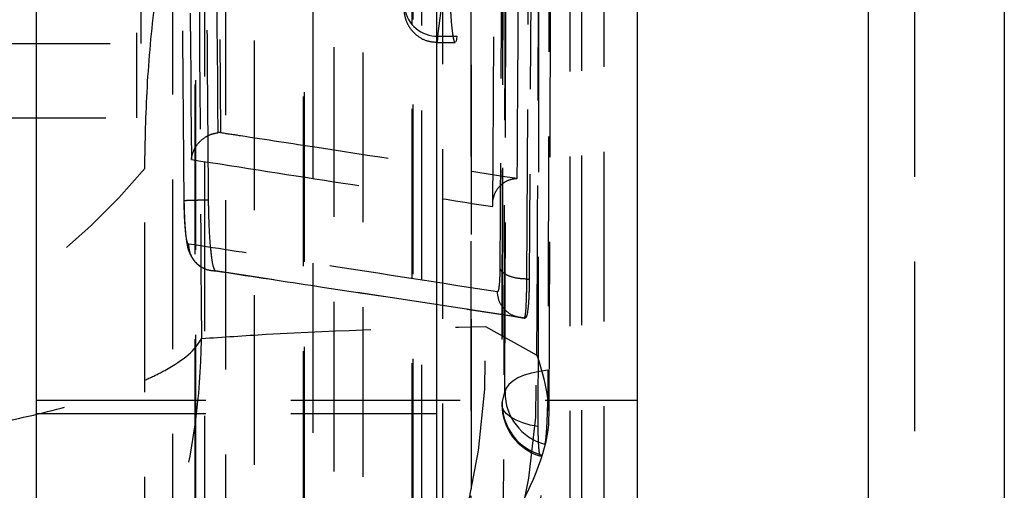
# Model space of a CAD drawing. Extents: x 43 to 342, y 12 to 285.
# Tile 33 of 38: x 324.22 to 331.59, y 248.65 to 252.18. Entities that reach past the tile are written whole.
import ezdxf

# ---------------------------------------------------------------- set-up
doc = ezdxf.new("R2010")
doc.units = 0
doc.linetypes.add('HIDDEN', pattern=[1.905, 1.27, -0.635])
doc.layers.get('0').update_dxf_attribs({"linetype": 'CONTINUOUS'})

msp = doc.modelspace()

# ---------------------------------------------------------------- linework, layer by layer
at = {"color": 7, "linetype": 'HIDDEN'}
for p, q in [((330.9193, 259.8917), (330.9193, 247.4084)), ((328.183, 249.2434), (328.2134, 259.2139)), ((328.5911, 258.8079), (328.5911, 246.3246)), ((328.3364, 258.7735), (328.3364, 246.2902)), ((328.4232, 258.7793), (328.4232, 247.3224)), ((327.8448, 258.674), (327.8275, 249.2984)), ((328.0147, 250.2352), (328.0599, 258.6414)), ((328.0771, 258.6414), (328.033, 250.2352)), ((325.3602, 258.6016), (325.3602, 246.1183)), ((325.123, 258.3491), (325.123, 251.9991)), ((325.0911, 257.7933), (325.0911, 251.4433)), ((325.667, 257.7425), (325.7204, 251.3323)), ((327.1525, 257.2255), (327.1531, 248.1934)), ((326.3399, 255.4108), (326.3398, 247.0502)), ((327.5959, 254.328), (327.5959, 247.7421)), ((327.3484, 252.054), (327.552, 253.6313)), ((327.6534, 253.6306), (327.4914, 252.054)), ((325.5275, 253.5961), (325.5264, 245.907)), ((327.3459, 252.0065), (327.4787, 252.0065)), ((327.3484, 252.054), (327.4914, 252.054)), ((327.4914, 252.054), (327.4845, 252.0144)), ((323.623, 251.9991), (325.123, 251.9991)), ((323.5911, 251.4433), (325.0911, 251.4433)), ((325.7204, 251.3323), (325.703, 251.3313)), ((325.1543, 245.5796), (325.1531, 251.064)), ((325.6829, 250.2967), (325.6803, 250.2979)), ((325.6819, 250.2967), (325.6819, 250.2967)), ((325.6819, 250.2967), (325.6829, 250.2967)), ((328.0022, 249.9435), (325.6829, 250.2967)), ((328.0147, 250.2352), (328.033, 250.2352)), ((327.9958, 249.9435), (328.0022, 249.9435)), ((327.7057, 249.8797), (328.0903, 249.6665)), ((327.8289, 249.311), (327.8512, 249.3895)), ((324.3411, 249.328), (328.8411, 249.328)), ((324.3411, 249.228), (327.3411, 249.228)), ((328.1251, 248.9177), (328.1183, 248.9124))]:
    msp.add_line(p, q, dxfattribs=at)
at = {"color": 7, "linetype": 'CONTINUOUS'}
for p, q in [((331.5911, 258.8079), (331.5911, 246.3246)), ((330.5721, 258.6701), (330.5721, 246.1868)), ((324.3411, 243.9358), (324.3411, 256.4192)), ((327.3411, 243.9358), (327.3411, 256.4192)), ((328.8411, 252.7421), (328.8411, 247.7421))]:
    msp.add_line(p, q, dxfattribs=at)
at = {"color": 7, "linetype": 'HIDDEN', "flags": 128}
for points in [[(328.1962, 258.9218), (328.1945, 258.196), (328.1874, 255.2726), (328.1727, 249.5524)], [(327.8512, 249.3895), (327.8529, 250.1204), (327.8596, 253.0441), (327.8718, 258.76)], [(327.8467, 258.688), (327.8454, 257.957), (327.8401, 255.0333), (327.8289, 249.311)], [(328.1003, 249.1307), (328.1015, 249.8502), (328.1062, 252.7737), (328.1147, 258.5069)], [(327.5978, 257.555), (327.5979, 256.8242), (327.5981, 253.9012), (327.5985, 248.4663)], [(327.2286, 248.3224), (327.2285, 249.0531), (327.2283, 251.9762), (327.2279, 257.411)], [(327.1594, 257.258), (327.1595, 256.5273), (327.1596, 253.6042), (327.16, 248.226)], [(327.3852, 248.0334), (327.3852, 248.7642), (327.385, 251.6873), (327.3847, 257.0655)], [(326.7852, 255.7403), (326.7852, 255.0095), (326.7852, 252.0864), (326.7852, 247.3231)], [(326.4153, 247.1792), (326.4153, 247.91), (326.4153, 250.833), (326.4153, 255.5963)], [(326.3468, 255.4434), (326.3468, 254.7126), (326.3468, 251.7895), (326.3467, 247.0828)], [(326.5719, 246.8902), (326.572, 247.621), (326.572, 250.5441), (326.5721, 255.2508)], [(325.9727, 253.9256), (325.9726, 253.1948), (325.9723, 250.2717), (325.9719, 246.1799)], [(325.6019, 246.036), (325.602, 246.7668), (325.6024, 249.6898), (325.6028, 253.7817)], [(325.5344, 253.6287), (325.5343, 252.8979), (325.5339, 249.9749), (325.5334, 245.9397)], [(325.7586, 245.7471), (325.7587, 246.4778), (325.7591, 249.4009), (325.7597, 253.4361)], [(327.3459, 252.0098), (327.3463, 252.0076), (327.3478, 252.034), (327.3484, 252.054), (327.3484, 252.054), (327.3484, 252.054)], [(328.1727, 249.5524), (328.1091, 249.5442), (328.0495, 249.5317), (327.9954, 249.5151), (327.9483, 249.4948), (327.9094, 249.4715), (327.8798, 249.4457), (327.8602, 249.4181), (327.8512, 249.3895)], [(328.1003, 249.1307), (328.0397, 249.1425), (327.9843, 249.1584), (327.9355, 249.1781), (327.8947, 249.2009), (327.8629, 249.2263), (327.841, 249.2536), (327.8296, 249.2821), (327.8289, 249.311)]]:
    msp.add_lwpolyline(points, dxfattribs=at)
at = {"color": 7, "linetype": 'HIDDEN'}
for centre, radius, start, end in [((327.3425, 252.2999), 0.2459, 188.72933, 271.37972), ((321.3341, 254.2404), 4.9673, 266.67541, 320.24822), ((322.6376, 249.7002), 5.0712, 280.18599, 2.02837), ((322.9849, 249.5365), 5.107, 280.54455, 1.45837), ((328.2544, 249.3876), 0.4032, 179.73565, 254.88427), ((328.2339, 249.2976), 0.406, 179.88523, 253.35508), ((328.2338, 249.3077), 0.4049, 179.53854, 254.41777)]:
    msp.add_arc(centre, radius, start, end, dxfattribs=at)
for points, knots in [([(328.0903, 249.6665), (328.0991, 251.5579), (328.1142, 254.8206), (328.1282, 258.0846), (328.134, 259.4564)], [0, 0, 0, 0, 0.579719, 1, 1, 1, 1]), ([(327.8577, 258.7229), (327.857, 258.6011), (327.8539, 257.992), (327.8406, 255.434), (327.8262, 252.7541), (327.814, 250.5615), (327.8126, 250.3178)], [0, 0, 0, 0, 0.043478, 0.217388, 0.913028, 1, 1, 1, 1]), ([(327.7602, 250.7778), (327.7609, 250.8996), (327.7646, 251.5086), (327.7799, 254.0942), (327.7938, 256.5579), (327.8049, 258.5343)], [0, 0, 0, 0, 0.047112, 0.235562, 1, 1, 1, 1]), ([(327.8702, 258.4093), (327.8646, 256.6019), (327.854, 253.226), (327.8429, 249.849), (327.8377, 248.28)], [0, 0, 0, 0, 0.535379, 1, 1, 1, 1]), ([(325.5267, 258.3411), (325.5343, 256.9096), (325.5496, 254.0592), (325.568, 251.2089), (325.5772, 249.7901)], [0, 0, 0, 0, 0.502233, 1, 1, 1, 1]), ([(327.9431, 250.9896), (327.9435, 251.0571), (327.9469, 251.6118), (327.9619, 254.0591), (327.9757, 256.4389), (327.9867, 258.3315)], [0, 0, 0, 0, 0.027574, 0.226656, 1, 1, 1, 1]), ([(325.4479, 250.8225), (325.4468, 250.9578), (325.4413, 251.6343), (325.4219, 254.1129), (325.4061, 256.4563), (325.394, 258.2584)], [0, 0, 0, 0, 0.054586, 0.272933, 1, 1, 1, 1]), ([(325.631, 250.8287), (325.6299, 250.964), (325.6247, 251.6405), (325.6061, 254.1191), (325.591, 256.4625), (325.5794, 258.2646)], [0, 0, 0, 0, 0.054586, 0.272931, 1, 1, 1, 1]), ([(325.4474, 257.9396), (325.4559, 256.8068), (325.4728, 254.5369), (325.4927, 252.267), (325.5026, 251.1299)], [0, 0, 0, 0, 0.499048, 1, 1, 1, 1]), ([(325.703, 251.3313), (325.703, 251.3317), (325.694, 252.4009), (325.675, 254.5379), (325.6592, 256.6749), (325.6512, 257.7429), (325.6512, 257.743)], [0, 0, 0, 0, 0.000156, 0.50028, 0.999922, 1, 1, 1, 1]), ([(325.1531, 251.064), (325.1568, 251.2644), (325.1642, 251.6655), (325.224, 252.3154), (325.3126, 252.9087), (325.4247, 253.4151), (325.5065, 253.6191), (325.5483, 253.7233)], [0, 0, 0, 0, 0.197326, 0.394833, 0.589882, 0.790498, 1, 1, 1, 1]), ([(327.0909, 252.3073), (327.091, 252.2949), (327.0914, 252.2668), (327.0954, 252.2246), (327.1077, 252.1713), (327.1387, 252.1102), (327.191, 252.0546), (327.2648, 252.0135), (327.3195, 252.0101), (327.3457, 252.0085)], [0, 0, 0, 0, 0.081686, 0.184574, 0.323143, 0.452539, 0.637991, 0.826292, 1, 1, 1, 1]), ([(327.4787, 252.0103), (327.4777, 252.0093), (327.474, 252.0049), (327.4663, 252.0328), (327.4571, 252.0914), (327.4491, 252.1775), (327.4446, 252.2569), (327.4431, 252.3035), (327.4427, 252.3159)], [0, 0, 0, 0, 0.068575, 0.282137, 0.496426, 0.710361, 0.922984, 1, 1, 1, 1]), ([(325.5026, 251.1299), (325.5027, 251.1306), (325.5037, 251.1426), (325.5107, 251.1818), (325.5382, 251.2396), (325.5913, 251.2906), (325.6464, 251.321), (325.6841, 251.3279), (325.703, 251.3313)], [0, 0, 0, 0, 0.007783, 0.140295, 0.459155, 0.690966, 0.844981, 1, 1, 1, 1]), ([(325.7204, 251.3323), (325.7218, 251.3321), (325.7714, 251.3246), (326.0139, 251.2877), (326.7586, 251.1736), (327.4453, 251.067), (327.9431, 250.9896)], [0, 0, 0, 0, 0.001869, 0.066123, 0.323139, 1, 1, 1, 1]), ([(325.5026, 251.1299), (325.883, 251.0709), (326.6425, 250.953), (327.388, 250.8361), (327.7602, 250.7778)], [0, 0, 0, 0, 0.50076, 1, 1, 1, 1]), ([(327.7602, 250.7778), (327.7601, 250.7786), (327.7597, 250.7834), (327.7583, 250.8119), (327.7657, 250.8601), (327.7957, 250.9165), (327.8386, 250.9573), (327.8889, 250.9832), (327.9259, 250.9876), (327.9431, 250.9896)], [0, 0, 0, 0, 0.0087, 0.049186, 0.289071, 0.496529, 0.677748, 0.849966, 1, 1, 1, 1]), ([(325.4479, 250.8225), (325.4475, 250.8228), (325.4467, 250.8233), (325.4565, 250.8242), (325.4739, 250.8251), (325.4992, 250.826), (325.5308, 250.8268), (325.5676, 250.8276), (325.6019, 250.8282), (325.6234, 250.8285), (325.631, 250.8286)], [0, 0, 0, 0, 0.132507, 0.265019, 0.397539, 0.530057, 0.662565, 0.795081, 0.927596, 1, 1, 1, 1]), ([(325.6803, 250.2979), (325.6749, 250.3078), (325.6641, 250.3277), (325.6495, 250.4288), (325.6382, 250.5698), (325.6325, 250.7118), (325.6313, 250.7995), (325.631, 250.8286)], [0, 0, 0, 0, 0.222624, 0.445234, 0.667639, 0.889676, 1, 1, 1, 1]), ([(325.4798, 250.4975), (325.4776, 250.4994), (325.4722, 250.5043), (325.4637, 250.544), (325.4557, 250.6176), (325.4498, 250.7143), (325.4486, 250.7865), (325.4479, 250.8225)], [0, 0, 0, 0, 0.1418482, 0.3564594, 0.5704793, 0.7858713, 1, 1, 1, 1]), ([(325.448, 250.8022), (325.4482, 250.7781), (325.4489, 250.7087), (325.4553, 250.5998), (325.4664, 250.5084), (325.479, 250.4423), (325.5219, 250.3663), (325.5689, 250.3256), (325.6004, 250.3152), (325.6066, 250.3131)], [0, 0, 0, 0, 0.1107259, 0.3187197, 0.5427776, 0.7137351, 0.8332071, 0.9671276, 1, 1, 1, 1]), ([(325.4798, 250.4975), (325.4818, 250.4768), (325.4854, 250.4396), (325.5117, 250.385), (325.5531, 250.3382), (325.6137, 250.3033), (325.6592, 250.2989), (325.6819, 250.2967)], [0, 0, 0, 0, 0.196315, 0.352153, 0.568102, 0.78405, 1, 1, 1, 1]), ([(327.7938, 250.1391), (327.2642, 250.2217), (326.5013, 250.3407), (325.719, 250.4608), (325.4798, 250.4975)], [0, 0, 0, 0, 0.6940827, 1, 1, 1, 1]), ([(327.8126, 250.3178), (327.8124, 250.3015), (327.8118, 250.2537), (327.8084, 250.1928), (327.802, 250.1468), (327.7965, 250.1416), (327.7938, 250.1391)], [0, 0, 0, 0, 0.156191, 0.457137, 0.72974, 1, 1, 1, 1]), ([(328.0147, 250.2352), (327.9897, 250.2365), (327.9397, 250.2391), (327.8753, 250.258), (327.8277, 250.285), (327.8177, 250.3069), (327.8126, 250.3178)], [0, 0, 0, 0, 0.249999, 0.499998, 0.749987, 1, 1, 1, 1]), ([(325.6803, 250.2979), (325.6808, 250.2974), (325.6813, 250.2968), (325.6819, 250.2967), (325.6819, 250.2967)], [0, 0, 0, 0, 0.997781, 1, 1, 1, 1]), ([(325.6819, 250.2967), (325.9212, 250.2607), (326.7034, 250.143), (327.4663, 250.0252), (327.9959, 249.9435)], [0, 0, 0, 0, 0.305926, 1, 1, 1, 1]), ([(327.9959, 249.9435), (327.9959, 249.9435), (327.9981, 249.9435), (328.0044, 249.9584), (328.0104, 250.0302), (328.0137, 250.1321), (328.0147, 250.2069), (328.0147, 250.2351), (328.0147, 250.2352)], [0, 0, 0, 0, 0.000115, 0.2686, 0.541768, 0.843418, 0.999898, 1, 1, 1, 1]), ([(328.033, 250.2352), (328.0323, 250.1894), (328.0307, 250.0978), (328.0226, 249.9979), (328.0124, 249.9485), (328.0048, 249.9448), (328.0022, 249.9435)], [0, 0, 0, 0, 0.272315, 0.544618, 0.844585, 1, 1, 1, 1]), ([(327.9958, 249.9435), (327.9699, 249.9464), (327.9181, 249.9522), (327.8523, 249.9971), (327.8052, 250.0615), (327.7976, 250.1132), (327.7938, 250.1391)], [0, 0, 0, 0, 0.249999, 0.499999, 0.75, 1, 1, 1, 1]), ([(327.9958, 249.9435), (327.9958, 249.9435), (327.9959, 249.9435), (327.9959, 249.9435), (327.9959, 249.9435)], [0, 0, 0, 0, 0.961146, 1, 1, 1, 1]), ([(325.5772, 249.7901), (325.7395, 249.8012), (326.4647, 249.8508), (327.1634, 249.867), (327.7057, 249.8797)], [0, 0, 0, 0, 0.22378, 1, 1, 1, 1]), ([(321.4126, 248.8391), (321.9092, 248.8767), (322.6828, 248.9352), (323.5908, 249.0682), (324.2325, 249.1905), (324.7696, 249.3304), (325.109, 249.4539), (325.4173, 249.6056), (325.5379, 249.7095), (325.5768, 249.7892), (325.5772, 249.7901)], [0, 0, 0, 0, 0.229271, 0.357179, 0.485098, 0.616983, 0.748877, 0.805125, 0.997799, 1, 1, 1, 1]), ([(321.808, 244.8628), (322.2902, 245.0439), (323.0415, 245.3262), (323.8954, 246.002), (324.4867, 246.6313), (324.9653, 247.3594), (325.2526, 248.0075), (325.4964, 248.8079), (325.5726, 249.3598), (325.5772, 249.7853), (325.5772, 249.7901)], [0, 0, 0, 0, 0.2292824, 0.35719, 0.4851094, 0.6170191, 0.7489394, 0.8051279, 0.9977983, 1, 1, 1, 1]), ([(328.0903, 249.6665), (328.1478, 249.4782), (328.2643, 249.0973), (327.981, 248.5545), (327.8377, 248.28)], [0, 0, 0, 0, 0.494387, 1, 1, 1, 1]), ([(328.1727, 249.5524), (328.1725, 249.517), (328.172, 249.4402), (328.1696, 249.311), (328.1656, 249.1845), (328.1599, 249.0806), (328.1541, 249.0212), (328.1505, 249.0039), (328.1493, 248.9983)], [0, 0, 0, 0, 0.160469, 0.348327, 0.53602, 0.723281, 0.910093, 1, 1, 1, 1]), ([(326.9504, 245.7011), (326.957, 245.7094), (327.0969, 245.8876), (327.3389, 246.2825), (327.6583, 246.8954), (327.9109, 247.5587), (328.0786, 248.2675), (328.1593, 248.8372), (328.145, 249.1684), (328.1417, 249.2443)], [0, 0, 0, 0, 0.010158, 0.217211, 0.407967, 0.590489, 0.769509, 0.947201, 1, 1, 1, 1]), ([(328.1159, 248.9105), (328.113, 248.9195), (328.1072, 248.9375), (328.1016, 249.017), (328.1002, 249.0899), (328.1003, 249.1301), (328.1003, 249.1307)], [0, 0, 0, 0, 0.330904, 0.662532, 0.994985, 1, 1, 1, 1])]:
    msp.add_open_spline(points, degree=3, knots=knots, dxfattribs=at)

doc.saveas('drawing.dxf')
